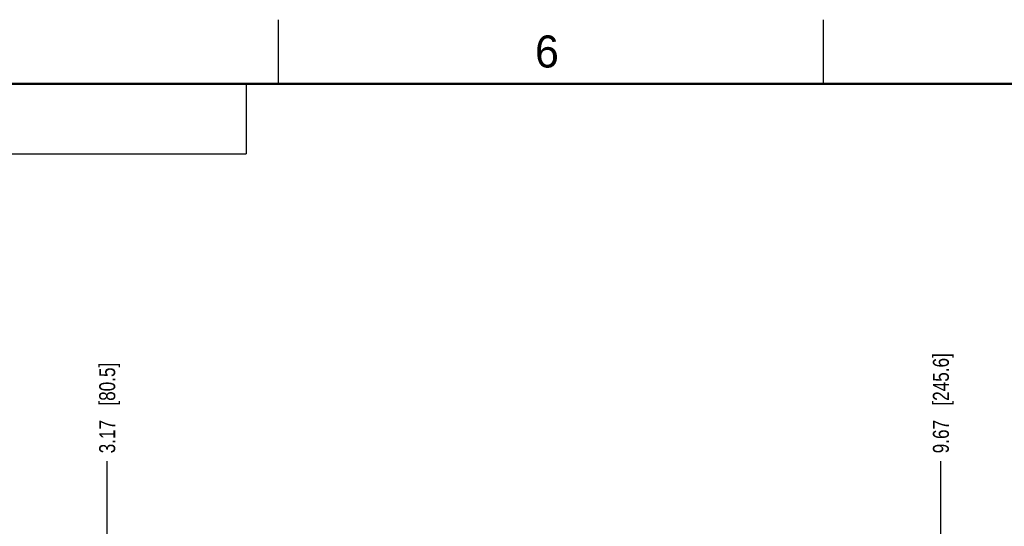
# Model space of a CAD drawing. Header units: inches. Extents: x 0 to 34, y 0 to 22.
# Tile 30 of 97: x 6.5 to 14.2, y 18.1 to 22. Entities that reach past the tile are written whole.
import ezdxf

# ---------------------------------------------------------------- set-up
doc = ezdxf.new("R2010")
doc.units = ezdxf.units.IN
doc.header["$LTSCALE"] = 1.87
doc.header["$MEASUREMENT"] = 0
doc.layers.get('0').update_dxf_attribs({"linetype": 'CONTINUOUS'})
doc.layers.add('DIMENSIONS', color=7, linetype='CONTINUOUS')
doc.styles.get("Standard").update_dxf_attribs({"font": 'txt', "width": 0.8})
doc.styles.add('TEXTSTYLE_2', font='txt')
doc.dimstyles.new('DIMSTYLE_1', dxfattribs={"dimtxt": 0.125, "dimasz": 0.18, "dimexe": 0.125, "dimexo": 0.0625, "dimgap": 0.09, "dimtad": 0, "dimtih": 1, "dimtoh": 1, "dimzin": 4, "dimdsep": 46, "dimtxsty": 'STANDARD', "dimblk": '_FILLED', "dimblk1": '_FILLED', "dimblk2": '_FILLED', "dimcen": 0.09, "dimadec": 0, "dimazin": 0, "dimtp": 0.001, "dimtm": 0.001, "dimtfac": 1, "dimtofl": 0, "dimtmove": 0, "dimatfit": 3, "dimldrblk": '_FILLED', "dimfxl": 1, "dimtolj": 1, "dimtzin": 4, "dimarcsym": 0})

# ---------------------------------------------------------------- blocks, each defined once
blk = doc.blocks.new('*D13')
at = {"layer": 'DIMENSIONS', "color": 2, "linetype": 'CONTINUOUS'}
blk.add_line((7.1657, 16.8258), (7.1657, 18.5573), dxfattribs=at)
at = {"layer": 'DIMENSIONS', "color": 2, "linetype": 'CONTINUOUS', "insert": (7.1032, 18.6198), "char_height": 0.125, "width": 1.125, "attachment_point": 1, "rotation": 90, "line_spacing_factor": 0.9}
blk.add_mtext('3.17{\\Ftxt.shx;\\W1.000000;\\H0.125000; }[80.5]', dxfattribs=at)
blk = doc.blocks.new('_FILLED')
at = {"color": 0, "linetype": 'BYBLOCK'}
blk.add_solid([(0, 0), (-1, 0.174), (-1, -0.174)], dxfattribs=at)
blk = doc.blocks.new('*D14')
at = {"layer": 'DIMENSIONS', "color": 2, "linetype": 'CONTINUOUS'}
blk.add_line((13.6658, 16.7838), (13.6658, 18.5573), dxfattribs=at)
at = {"layer": 'DIMENSIONS', "color": 2, "linetype": 'CONTINUOUS', "insert": (13.6033, 18.6198), "char_height": 0.125, "width": 1.225, "attachment_point": 1, "rotation": 90, "line_spacing_factor": 0.9}
blk.add_mtext('9.67{\\Ftxt.shx;\\W1.000000;\\H0.125000; }[245.6]', dxfattribs=at)
blk = doc.blocks.new('*D15')
at = {"layer": 'DIMENSIONS', "color": 2, "linetype": 'CONTINUOUS'}
blk.add_line((18.8868, 16.7838), (18.8868, 18.5573), dxfattribs=at)
at = {"layer": 'DIMENSIONS', "color": 2, "linetype": 'CONTINUOUS', "insert": (18.8243, 18.6198), "char_height": 0.125, "width": 1.325, "attachment_point": 1, "rotation": 90, "line_spacing_factor": 0.9}
blk.add_mtext('14.89{\\Ftxt.shx;\\W1.000000;\\H0.125000; }[378.3]', dxfattribs=at)

msp = doc.modelspace()

# ---------------------------------------------------------------- linework, layer by layer
at = {"color": 2, "linetype": 'CONTINUOUS'}
for p, q in [((8.5, 21.5), (8.5, 22)), ((12.75, 21.5), (12.75, 22)), ((0.5, 21.5), (8.25, 21.5)), ((8.25, 21.5), (8.25, 20.9531)), ((0.5, 20.9531), (8.25, 20.9531))]:
    msp.add_line(p, q, dxfattribs=at)
at = {"color": 7, "linetype": 'CONTINUOUS', "const_width": 0.02}
msp.add_lwpolyline([(33.5, 21.5), (0.5, 21.5)], dxfattribs=at)

# ---------------------------------------------------------------- texts
at = {"color": 2, "linetype": 'CONTINUOUS', "insert": (10.5012, 21.8772), "char_height": 0.25, "width": 0.25, "attachment_point": 1, "line_spacing_factor": 0.9, "style": 'TEXTSTYLE_2'}
msp.add_mtext('6', dxfattribs=at)

# ---------------------------------------------------------------- dimensions: what is measured, and where the dimension line sits
at = {"layer": 'DIMENSIONS', "color": 2, "linetype": 'CONTINUOUS'}
for feature_location, offset, origin, picture, middle in [((18.8868, 16.7838), (0, 1.7735), (3.9946, 16.7213), '*D15', (18.8868, 19.2823)), ((13.6658, 16.7838), (0, 1.7735), (3.9946, 16.7213), '*D14', (13.6658, 19.2323)), ((7.1657, 16.8258), (0, 1.7315), (3.9946, 16.7633), '*D13', (7.1657, 19.1823))]:
    dim = msp.add_ordinate_dim(feature_location=feature_location, offset=offset, dtype=1, origin=origin, dimstyle='DIMSTYLE_1', override={"dimtad": 1, "dimtih": 0, "dimtoh": 0}, dxfattribs=at)
    dim.commit()
    dim.dimension.update_dxf_attribs({"geometry": picture, "text_midpoint": middle})

doc.saveas('drawing.dxf')
